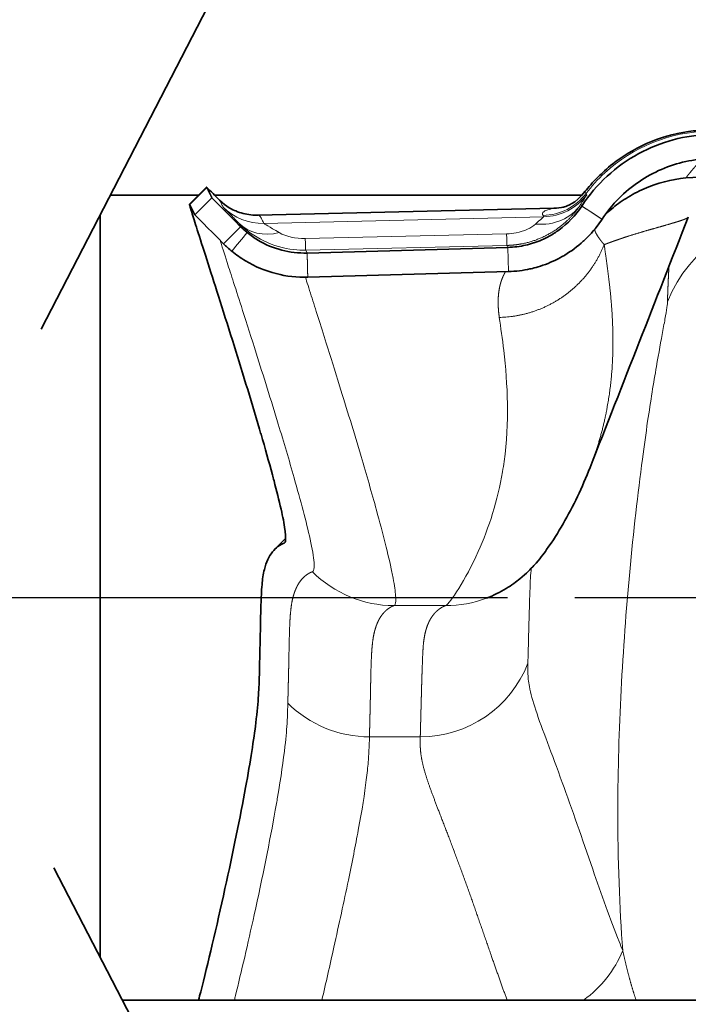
# Model space of a CAD drawing. Header units: millimetres. Extents: x 0 to 5940, y 0 to 4200.
# Tile 24 of 49: x 3108 to 3158, y 2378 to 2451. Entities that reach past the tile are written whole.
import ezdxf

# ---------------------------------------------------------------- set-up
doc = ezdxf.new("R2010")
doc.units = ezdxf.units.MM
doc.header["$LTSCALE"] = 10
doc.linetypes.add('CHAIN', pattern=[0.3543, 0.2362, -0.0295, 0.0591, -0.0295])
doc.linetypes.add('DOUBLE_DASH_CHAIN', pattern=[1.2403, 0.6614, -0.0827, 0.1654, -0.0827, 0.1654, -0.0827])
doc.layers.add('Piano di lavoro(ISO)', color=7, linetype='DOUBLE_DASH_CHAIN', lineweight=25)
doc.layers.add('Spigoli visibili(ISO)', color=7, linetype='Continuous', lineweight=35)
doc.layers.add('Quote(ISO)', color=7, linetype='Continuous', lineweight=25, true_color=0x80ff00)
doc.layers.add('Spigoli tangenti visibili(ISO)', color=7, linetype='Continuous', lineweight=15, true_color=0x00803f)
doc.styles.add('Corrente-BSI', font='arial.ttf')
doc.dimstyles.new('DEFAULT-ISO', dxfattribs={"dimscale": 10, "dimtxt": 3.5, "dimasz": 2.5, "dimexe": 1, "dimexo": 1, "dimgap": 0.762, "dimtad": 1, "dimtoh": 1, "dimrnd": 1e-08, "dimtxsty": 'Corrente-BSI', "dimcen": 0.09, "dimdle": 10, "dimclrd": 7, "dimclre": 7, "dimclrt": 7, "dimazin": 2, "dimtfac": 0.571429, "dimtmove": 0, "dimatfit": 3, "dimfxl": 1, "dimtolj": 1, "dimlwd": 5, "dimlwe": 5, "dimarcsym": 0})

# ---------------------------------------------------------------- blocks, each defined once
blk = doc.blocks.new('*D18')
at = {"layer": 'Defpoints', "color": 0, "linetype": 'Continuous', "transparency": 16777216}
for p in [(1837.703, 3185.97), (4055.303, 1493.22), (1837.703, 973.22)]:
    blk.add_point(p, dxfattribs=at)
at = {"layer": 'Quote(ISO)', "color": 7, "linetype": 'Continuous', "lineweight": 5, "transparency": 16777216}
for p, q in [((1837.703, 3175.97), (1837.703, 963.22)), ((4055.303, 1483.22), (4055.303, 963.22)), ((4030.303, 973.22), (1862.703, 973.22))]:
    blk.add_line(p, q, dxfattribs=at)
at = {"layer": 'Quote(ISO)', "color": 7, "linetype": 'Continuous', "transparency": 16777216}
for points in [[(1862.703, 977.387), (1862.703, 969.054), (1837.703, 973.22)], [(4030.303, 977.387), (4030.303, 969.054), (4055.303, 973.22)]]:
    blk.add_solid(points, dxfattribs=at)
at = {"layer": 'Quote(ISO)', "color": 7, "linetype": 'Continuous', "lineweight": 9, "transparency": 16777216, "insert": (2893.907, 1016.58), "char_height": 35, "attachment_point": 1, "style": 'Corrente-BSI'}
blk.add_mtext('\\A1;2218', dxfattribs=at)

msp = doc.modelspace()

# ---------------------------------------------------------------- linework, layer by layer
at = {"layer": 'Piano di lavoro(ISO)', "linetype": 'CHAIN', "ltscale": 17.075924}
msp.add_line((1772.703, 2407.97), (3772.359, 2407.97), dxfattribs=at)
at = {"layer": 'Spigoli tangenti visibili(ISO)'}
for p, q in [((3120.364, 2437.274), (3121.637, 2438.546)), ((3120.751, 2436.501), (3122.024, 2437.774)), ((3149.949, 2437.992), (3149.898, 2438.093)), ((3125.478, 2436.473), (3147.485, 2436.992)), ((3149.288, 2436.973), (3149.288, 2436.973)), ((3149.584, 2437.158), (3149.513, 2437.299)), ((3146.743, 2436.355), (3125.89, 2435.863)), ((3146.743, 2436.355), (3146.692, 2436.456)), ((3122.889, 2434.346), (3124.162, 2435.618)), ((3128.978, 2434.73), (3143.973, 2435.084)), ((3123.666, 2433.983), (3123.666, 2433.983)), ((3129.012, 2433.868), (3144.007, 2434.221)), ((3129.12, 2433.653), (3129.012, 2433.868)), ((3144.082, 2434.072), (3144.007, 2434.221)), ((3144.124, 2432.272), (3144.082, 2434.072)), ((3127.393, 2412.017), (3127.468, 2412.092)), ((3139.435, 2407.371), (3135.59, 2407.371)), ((3133.758, 2397.59), (3137.547, 2397.59))]:
    msp.add_line(p, q, dxfattribs=at)
for centre, major_axis, ratio, start_param, end_param in [((3146.602, 2440.591), (-3.69, -1.883), 0.997911, 1.121664, 2.02045), ((3146.653, 2440.49), (-3.69, -1.883), 0.997911, 1.121677, 2.02046), ((3125.792, 2440.012), (-3.71, -1.861), 0.999919, 0.320074, 1.129271), ((3125.38, 2440.622), (-1.586, -3.835), 0.999596, 0, 0.415814), ((3146.058, 2439.567), (-3.515, 2.175), 0.877273, 2.085564, 3.1111), ((3147.387, 2441.141), (1.058, -4.013), 0.998781, 6.04858, 6.23794), ((3165.288, 2426.397), (-9.998, 0.256), 0.998039, 4.658773, 5.938755), ((3126.963, 2438.793), (-2.951, -2.897), 0.797689, 0.00954, 0.928132), ((3135.497, 2430.296), (9.607, -5.567), 0.003634, 3.147134, 3.639055), ((3128.914, 2438.016), (0.098, -4.149), 0.005422, 5.626536, 6.271709), ((3143.909, 2438.37), (0.098, -4.149), 0.005422, 5.62654, 6.271702), ((3146.122, 2439.657), (-4.568, 3.779), 0.78005, 2.196568, 2.196578), ((3126.722, 2439.14), (-4.293, -4.089), 0.767632, 0.92451, 0.924532), ((3144.113, 2438.699), (-0.154, 5.943), 0.007734, 3.82189, 3.821895), ((3128.685, 2438.342), (-0.136, 5.949), 0.005324, 3.803763, 3.803776), ((3135.58, 2415.949), (-6.579, 5.517), 0.998288, 1.482258, 2.268912), ((3139.435, 2415.971), (3.044, -8.044), 0.999179, 5.921248, 6.283185), ((3137.545, 2406.174), (8.598, -0.228), 0.998005, 4.739012, 5.9397), ((3133.747, 2406.151), (-8.443, 1.574), 0.996707, 0.969476, 1.755799), ((3144.703, 2384.744), (-7.954, -3.273), 0.978867, 1.812821, 2.369183)]:
    msp.add_ellipse(centre, major_axis=major_axis, ratio=ratio, start_param=start_param, end_param=end_param, dxfattribs=at)
for points, degree, knots in [([(3159.014, 2442.748), (3156.176, 2442.681), (3153.376, 2441.549), (3151.29, 2439.624), (3150.782, 2439.156), (3150.316, 2438.643), (3149.898, 2438.093)], 3, [0, 0, 0, 0, 6.131852, 6.131852, 6.131852, 7.623493, 7.623493, 7.623493, 7.623493]), ([(3158.519, 2440.656), (3158.5, 2440.635), (3158.48, 2440.613), (3158.46, 2440.591), (3158.404, 2440.529), (3158.346, 2440.462), (3158.307, 2440.418), (3158.229, 2440.328), (3158.146, 2440.232), (3158.103, 2440.183), (3157.953, 2440.008), (3157.798, 2439.826), (3157.689, 2439.697), (3157.509, 2439.481), (3157.387, 2439.326), (3157.349, 2439.274), (3157.332, 2439.246), (3157.339, 2439.247)], 5, [120.122204, 120.122204, 120.122204, 120.122204, 120.122204, 120.122204, 123.370925, 123.370925, 123.370925, 128.802192, 128.802192, 128.802192, 134.232827, 134.232827, 134.232827, 147.676432, 147.676432, 147.676432, 158.556443, 158.556443, 158.556443, 158.556443, 158.556443, 158.556443]), ([(3149.898, 2438.093), (3149.896, 2438.097), (3149.895, 2438.1), (3149.893, 2438.104), (3149.869, 2438.152), (3149.846, 2438.199), (3149.837, 2438.227), (3149.833, 2438.24), (3149.831, 2438.249), (3149.835, 2438.253)], 3, [2.210175, 2.210175, 2.210175, 2.210175, 3.791906, 3.791906, 3.791906, 26.501749, 26.501749, 26.501749, 37.258455, 37.258455, 37.258455, 37.258455]), ([(3122.582, 2437.605), (3122.598, 2437.589), (3122.61, 2437.573), (3122.618, 2437.558), (3122.629, 2437.538), (3122.637, 2437.518), (3122.646, 2437.498), (3122.65, 2437.488), (3122.655, 2437.477), (3122.661, 2437.466), (3122.666, 2437.456), (3122.671, 2437.447), (3122.676, 2437.438), (3122.696, 2437.398), (3122.716, 2437.358), (3122.736, 2437.318), (3122.776, 2437.238), (3122.816, 2437.158), (3122.856, 2437.078)], 3, [279.738325, 279.738325, 279.738325, 279.738325, 285.685261, 285.685261, 285.685261, 293.161083, 293.161083, 293.161083, 296.866655, 296.866655, 296.866655, 300.263124, 300.263124, 300.263124, 315.214766, 315.214766, 315.214766, 345.118052, 345.118052, 345.118052, 345.118052]), ([(3122.856, 2437.078), (3122.864, 2437.064), (3123.115, 2436.805), (3123.519, 2436.396), (3123.6, 2436.313), (3123.687, 2436.225), (3123.779, 2436.131), (3123.86, 2436.049), (3123.945, 2435.963), (3124.034, 2435.873)], 3, [25.290105, 25.290105, 25.290105, 25.290105, 29.337242, 29.337242, 29.337242, 30.149977, 30.149977, 30.149977, 30.863176, 30.863176, 30.863176, 30.863176]), ([(3144.007, 2434.221), (3144.385, 2434.23), (3144.763, 2434.266), (3145.137, 2434.328), (3146.25, 2434.593), (3147.283, 2435.084), (3147.918, 2435.506), (3148.626, 2436.137), (3149.191, 2436.836), (3149.305, 2436.989), (3149.413, 2437.144), (3149.513, 2437.299)], 5, [1.795936, 1.795936, 1.795936, 1.795936, 1.795936, 1.795936, 4.384607, 4.384607, 4.384607, 9.625971, 9.625971, 9.625971, 11.062021, 11.062021, 11.062021, 11.062021, 11.062021, 11.062021]), ([(3146.692, 2436.456), (3146.666, 2436.509), (3146.641, 2436.561), (3146.649, 2436.613), (3146.656, 2436.662), (3146.691, 2436.711), (3146.777, 2436.761), (3146.841, 2436.798), (3146.933, 2436.836), (3147.055, 2436.874), (3147.177, 2436.913), (3147.334, 2436.952), (3147.485, 2436.992)], 3, [2.210175, 2.210175, 2.210175, 2.210175, 26.501749, 26.501749, 26.501749, 49.057758, 49.057758, 49.057758, 65.946131, 65.946131, 65.946131, 82.905181, 82.905181, 82.905181, 82.905181]), ([(3125.478, 2436.473), (3125.58, 2436.431), (3125.627, 2436.387), (3125.651, 2436.343), (3125.662, 2436.323), (3125.67, 2436.303), (3125.679, 2436.283), (3125.684, 2436.273), (3125.689, 2436.262), (3125.694, 2436.251), (3125.699, 2436.241), (3125.704, 2436.232), (3125.709, 2436.223), (3125.729, 2436.183), (3125.749, 2436.143), (3125.769, 2436.103), (3125.809, 2436.023), (3125.849, 2435.943), (3125.89, 2435.863)], 3, [269.217314, 269.217314, 269.217314, 269.217314, 285.685261, 285.685261, 285.685261, 293.161083, 293.161083, 293.161083, 296.867762, 296.867762, 296.867762, 300.263124, 300.263124, 300.263124, 315.214766, 315.214766, 315.214766, 345.118052, 345.118052, 345.118052, 345.118052]), ([(3157.516, 2436.338), (3157.515, 2436.335), (3157.514, 2436.332), (3157.512, 2436.328), (3157.492, 2436.3), (3157.445, 2436.267), (3157.383, 2436.233), (3157.193, 2436.147), (3156.901, 2436.046), (3156.706, 2435.985), (3156.459, 2435.913), (3156.179, 2435.832), (3156.157, 2435.825), (3155.996, 2435.778), (3155.823, 2435.728), (3155.675, 2435.684), (3155.381, 2435.599), (3155.068, 2435.509), (3154.916, 2435.466), (3154.42, 2435.326), (3153.894, 2435.175), (3153.523, 2435.064), (3153.044, 2434.912), (3152.567, 2434.751), (3152.453, 2434.712), (3152.251, 2434.643), (3152.051, 2434.572), (3151.95, 2434.536), (3151.747, 2434.464), (3151.547, 2434.39), (3151.447, 2434.352), (3151.347, 2434.315), (3151.249, 2434.277)], 5, [692.562308, 692.562308, 692.562308, 692.562308, 692.562308, 692.562308, 695.843851, 695.843851, 695.843851, 720.131561, 720.131561, 720.131561, 751.478564, 751.478564, 751.478564, 754.889477, 754.889477, 754.889477, 771.235807, 771.235807, 771.235807, 786.015281, 786.015281, 786.015281, 818.579904, 818.579904, 818.579904, 827.23694, 827.23694, 827.23694, 836.129519, 836.129519, 836.129519, 845.299589, 845.299589, 845.299589, 845.299589, 845.299589, 845.299589]), ([(3124.034, 2435.873), (3125.097, 2434.805), (3126.576, 2434.073), (3128.119, 2433.905), (3128.416, 2433.873), (3128.714, 2433.861), (3129.012, 2433.868)], 3, [10.530439, 10.530439, 10.530439, 10.530439, 18.028464, 18.028464, 18.028464, 19.468212, 19.468212, 19.468212, 19.468212]), ([(3143.973, 2435.084), (3144.219, 2435.089), (3144.464, 2435.116), (3144.698, 2435.161), (3145.301, 2435.278), (3145.821, 2435.532), (3146.128, 2435.812)], 3, [1.795936, 1.795936, 1.795936, 1.795936, 4.384609, 4.384609, 4.384609, 11.061939, 11.061939, 11.061939, 11.061939]), ([(3150.532, 2435.413), (3150.534, 2435.404), (3150.536, 2435.395), (3150.538, 2435.386), (3150.564, 2435.288), (3150.609, 2435.176), (3150.667, 2435.065), (3150.797, 2434.853), (3150.974, 2434.612), (3151.058, 2434.505), (3151.15, 2434.393), (3151.249, 2434.277)], 5, [34.58775, 34.58775, 34.58775, 34.58775, 34.58775, 34.58775, 37.263387, 37.263387, 37.263387, 62.456988, 62.456988, 62.456988, 81.152879, 81.152879, 81.152879, 81.152879, 81.152879, 81.152879]), ([(3129.512, 2409.895), (3129.593, 2409.921), (3129.626, 2410.03), (3129.637, 2410.205), (3129.644, 2410.309), (3129.642, 2410.436), (3129.631, 2410.583), (3129.598, 2411.016), (3129.49, 2411.618), (3129.336, 2412.322), (3129.057, 2413.6), (3128.628, 2415.202), (3128.145, 2416.9), (3127.777, 2418.194), (3127.375, 2419.548), (3126.964, 2420.901), (3126.418, 2422.699), (3125.857, 2424.497), (3125.322, 2426.186), (3124.967, 2427.31), (3124.623, 2428.385), (3124.304, 2429.381), (3124.065, 2430.125), (3123.84, 2430.824), (3123.635, 2431.463), (3123.461, 2432.004), (3123.3, 2432.501), (3123.157, 2432.947), (3122.934, 2433.644), (3122.751, 2434.215), (3122.631, 2434.604)], 3, [116.253041, 116.253041, 116.253041, 116.253041, 130.153805, 130.153805, 130.153805, 138.409537, 138.409537, 138.409537, 162.757538, 162.757538, 162.757538, 206.975347, 206.975347, 206.975347, 240.684704, 240.684704, 240.684704, 285.47727, 285.47727, 285.47727, 315.283997, 315.283997, 315.283997, 337.542148, 337.542148, 337.542148, 356.3391, 356.3391, 356.3391, 385.80385, 385.80385, 385.80385, 385.80385]), ([(3150.199, 2417.669), (3150.349, 2418.051), (3150.493, 2418.442), (3150.63, 2418.841), (3150.991, 2419.974), (3151.288, 2421.153), (3151.448, 2421.92), (3151.74, 2423.654), (3151.883, 2425.4), (3151.918, 2426.361), (3151.911, 2428.595), (3151.733, 2430.716), (3151.591, 2431.881), (3151.427, 2433.041), (3151.276, 2434.095), (3151.267, 2434.156), (3151.258, 2434.216), (3151.249, 2434.277)], 5, [186.767182, 186.767182, 186.767182, 186.767182, 186.767182, 186.767182, 204.595363, 204.595363, 204.595363, 236.467978, 236.467978, 236.467978, 275.931684, 275.931684, 275.931684, 329.515592, 329.515592, 329.515592, 332.828565, 332.828565, 332.828565, 332.828565, 332.828565, 332.828565]), ([(3155.963, 2430.006), (3155.967, 2430.13), (3155.97, 2430.252), (3155.974, 2430.375), (3155.982, 2430.62), (3155.991, 2430.866), (3155.996, 2430.989), (3156.011, 2431.363), (3156.028, 2431.74), (3156.04, 2431.979), (3156.055, 2432.269), (3156.071, 2432.562), (3156.073, 2432.597), (3156.075, 2432.631), (3156.077, 2432.666)], 5, [397.290256, 397.290256, 397.290256, 397.290256, 397.290256, 397.290256, 411.105049, 411.105049, 411.105049, 424.916787, 424.916787, 424.916787, 452.858302, 452.858302, 452.858302, 456.60789, 456.60789, 456.60789, 456.60789, 456.60789, 456.60789]), ([(3135.59, 2407.371), (3135.629, 2407.386), (3135.655, 2407.422), (3135.675, 2407.475), (3135.695, 2407.532), (3135.707, 2407.609), (3135.713, 2407.704), (3135.72, 2407.813), (3135.719, 2407.945), (3135.709, 2408.097), (3135.698, 2408.265), (3135.677, 2408.458), (3135.646, 2408.67), (3135.614, 2408.898), (3135.571, 2409.149), (3135.52, 2409.418), (3135.493, 2409.565), (3135.463, 2409.717), (3135.431, 2409.874), (3135.164, 2411.17), (3134.752, 2412.782), (3134.284, 2414.483), (3133.928, 2415.78), (3133.538, 2417.134), (3133.139, 2418.486), (3132.608, 2420.282), (3132.06, 2422.075), (3131.538, 2423.755), (3131.191, 2424.874), (3130.856, 2425.943), (3130.544, 2426.932), (3130.114, 2428.294), (3129.729, 2429.504), (3129.424, 2430.464), (3129.249, 2431.018), (3129.101, 2431.488), (3128.988, 2431.85)], 3, [116.253005, 116.253005, 116.253005, 116.253005, 122.996434, 122.996434, 122.996434, 130.153805, 130.153805, 130.153805, 138.409537, 138.409537, 138.409537, 147.559195, 147.559195, 147.559195, 157.398726, 157.398726, 157.398726, 162.757538, 162.757538, 162.757538, 206.975347, 206.975347, 206.975347, 240.684704, 240.684704, 240.684704, 285.47727, 285.47727, 285.47727, 315.283997, 315.283997, 315.283997, 356.3391, 356.3391, 356.3391, 379.986138, 379.986138, 379.986138, 379.986138]), ([(3143.904, 2432.266), (3143.89, 2432.243), (3143.876, 2432.22), (3143.862, 2432.197), (3143.833, 2432.146), (3143.805, 2432.095), (3143.791, 2432.067), (3143.763, 2432.011), (3143.735, 2431.954), (3143.722, 2431.925), (3143.695, 2431.865), (3143.669, 2431.804), (3143.657, 2431.775), (3143.632, 2431.712), (3143.609, 2431.647), (3143.598, 2431.616), (3143.576, 2431.552), (3143.556, 2431.487), (3143.546, 2431.456), (3143.527, 2431.392), (3143.51, 2431.328), (3143.501, 2431.295), (3143.476, 2431.196), (3143.454, 2431.094), (3143.44, 2431.025), (3143.402, 2430.815), (3143.375, 2430.594), (3143.362, 2430.442), (3143.341, 2430.054), (3143.351, 2429.641), (3143.368, 2429.386), (3143.396, 2429.124), (3143.435, 2428.853)], 5, [20.502781, 20.502781, 20.502781, 20.502781, 20.502781, 20.502781, 23.600779, 23.600779, 23.600779, 26.995348, 26.995348, 26.995348, 30.389918, 30.389918, 30.389918, 33.825049, 33.825049, 33.825049, 37.263387, 37.263387, 37.263387, 40.412587, 40.412587, 40.412587, 43.561788, 43.561788, 43.561788, 49.860188, 49.860188, 49.860188, 62.456988, 62.456988, 62.456988, 81.152879, 81.152879, 81.152879, 81.152879, 81.152879, 81.152879]), ([(3152.636, 2381.655), (3152.395, 2384.825), (3152.259, 2388.432), (3152.266, 2392.225), (3152.277, 2398.002), (3152.623, 2404.209), (3153.15, 2409.877), (3153.429, 2412.882), (3153.757, 2415.736), (3154.095, 2418.297), (3154.225, 2419.279), (3154.357, 2420.219), (3154.488, 2421.108), (3154.712, 2422.627), (3154.934, 2423.999), (3155.139, 2425.189), (3155.318, 2426.228), (3155.484, 2427.128), (3155.622, 2427.871), (3155.7, 2428.287), (3155.768, 2428.654), (3155.823, 2428.968), (3155.878, 2429.282), (3155.92, 2429.543), (3155.943, 2429.75), (3155.952, 2429.828), (3155.958, 2429.899), (3155.961, 2429.961), (3155.962, 2429.976), (3155.962, 2429.991), (3155.963, 2430.006)], 3, [386.481253, 386.481253, 386.481253, 386.481253, 428.066797, 428.066797, 428.066797, 491.400638, 491.400638, 491.400638, 524.973076, 524.973076, 524.973076, 537.845377, 537.845377, 537.845377, 559.839566, 559.839566, 559.839566, 579.029337, 579.029337, 579.029337, 589.784173, 589.784173, 589.784173, 600.539009, 600.539009, 600.539009, 604.633663, 604.633663, 604.633663, 605.646857, 605.646857, 605.646857, 605.646857]), ([(3139.435, 2407.371), (3139.596, 2407.439), (3139.971, 2407.937), (3140.417, 2408.651), (3140.871, 2409.378), (3141.392, 2410.335), (3141.87, 2411.404), (3142.661, 2413.171), (3143.314, 2415.243), (3143.673, 2417.341), (3143.717, 2417.601), (3143.757, 2417.861), (3143.794, 2418.122), (3144.195, 2421.003), (3144.058, 2423.903), (3143.765, 2426.386), (3143.662, 2427.267), (3143.543, 2428.097), (3143.435, 2428.853)], 3, [115.847398, 115.847398, 115.847398, 115.847398, 146.675653, 146.675653, 146.675653, 178.085583, 178.085583, 178.085583, 230.038618, 230.038618, 230.038618, 236.467978, 236.467978, 236.467978, 307.592562, 307.592562, 307.592562, 332.828565, 332.828565, 332.828565, 332.828565]), ([(3127.677, 2400.102), (3127.679, 2400.178), (3127.681, 2400.254), (3127.683, 2400.329), (3127.687, 2400.483), (3127.691, 2400.636), (3127.692, 2400.697), (3127.704, 2401.146), (3127.714, 2401.589), (3127.723, 2401.952), (3127.739, 2402.579), (3127.751, 2403.209), (3127.756, 2403.475), (3127.767, 2404.027), (3127.779, 2404.594), (3127.786, 2404.893), (3127.802, 2405.511), (3127.828, 2406.169), (3127.847, 2406.507), (3127.883, 2406.962), (3127.945, 2407.406), (3127.961, 2407.513), (3127.999, 2407.723), (3128.046, 2407.926), (3128.071, 2408.023), (3128.125, 2408.213), (3128.186, 2408.394), (3128.219, 2408.481), (3128.354, 2408.809), (3128.516, 2409.093), (3128.65, 2409.276), (3128.85, 2409.492), (3129.064, 2409.657), (3129.125, 2409.699), (3129.216, 2409.757), (3129.306, 2409.806), (3129.335, 2409.821), (3129.385, 2409.846), (3129.438, 2409.868), (3129.462, 2409.877), (3129.487, 2409.886), (3129.512, 2409.895)], 5, [421.679178, 421.679178, 421.679178, 421.679178, 421.679178, 421.679178, 430.174465, 430.174465, 430.174465, 439.055664, 439.055664, 439.055664, 481.536614, 481.536614, 481.536614, 512.669723, 512.669723, 512.669723, 545.789063, 545.789063, 545.789063, 578.900568, 578.900568, 578.900568, 589.700731, 589.700731, 589.700731, 600.190178, 600.190178, 600.190178, 610.675328, 610.675328, 610.675328, 640.950076, 640.950076, 640.950076, 652.992637, 652.992637, 652.992637, 658.702659, 658.702659, 658.702659, 663.058372, 663.058372, 663.058372, 663.058372, 663.058372, 663.058372]), ([(3145.564, 2403.07), (3145.566, 2403.133), (3145.568, 2403.196), (3145.569, 2403.259), (3145.571, 2403.321), (3145.573, 2403.384), (3145.574, 2403.447), (3145.577, 2403.571), (3145.581, 2403.696), (3145.584, 2403.819), (3145.59, 2404.066), (3145.597, 2404.311), (3145.603, 2404.554), (3145.609, 2404.798), (3145.616, 2405.039), (3145.622, 2405.281), (3145.625, 2405.402), (3145.629, 2405.522), (3145.632, 2405.643), (3145.644, 2406.086), (3145.655, 2406.529), (3145.668, 2406.98), (3145.674, 2407.215), (3145.682, 2407.454), (3145.69, 2407.699), (3145.698, 2407.944), (3145.708, 2408.195), (3145.718, 2408.455), (3145.736, 2408.947), (3145.748, 2409.473), (3145.799, 2409.995), (3145.804, 2410.048), (3145.81, 2410.102), (3145.817, 2410.155)], 3, [492.614528, 492.614528, 492.614528, 492.614528, 496.861809, 496.861809, 496.861809, 501.10909, 501.10909, 501.10909, 509.603652, 509.603652, 509.603652, 526.563888, 526.563888, 526.563888, 543.557304, 543.557304, 543.557304, 552.054012, 552.054012, 552.054012, 583.18172, 583.18172, 583.18172, 599.411985, 599.411985, 599.411985, 615.64225, 615.64225, 615.64225, 646.364279, 646.364279, 646.364279, 649.528298, 649.528298, 649.528298, 649.528298]), ([(3133.758, 2397.59), (3133.76, 2397.666), (3133.762, 2397.741), (3133.764, 2397.817), (3133.768, 2397.97), (3133.772, 2398.123), (3133.774, 2398.184), (3133.785, 2398.633), (3133.795, 2399.076), (3133.805, 2399.439), (3133.815, 2399.873), (3133.824, 2400.309), (3133.826, 2400.382), (3133.831, 2400.648), (3133.836, 2400.915), (3133.84, 2401.109), (3133.85, 2401.59), (3133.86, 2402.082), (3133.867, 2402.381), (3133.882, 2403), (3133.909, 2403.657), (3133.928, 2403.995), (3133.964, 2404.448), (3134.026, 2404.89), (3134.043, 2404.997), (3134.08, 2405.206), (3134.127, 2405.407), (3134.152, 2405.504), (3134.206, 2405.693), (3134.267, 2405.872), (3134.3, 2405.959), (3134.434, 2406.286), (3134.596, 2406.568), (3134.73, 2406.75), (3134.93, 2406.966), (3135.143, 2407.131), (3135.205, 2407.174), (3135.296, 2407.232), (3135.386, 2407.281), (3135.415, 2407.296), (3135.465, 2407.321), (3135.517, 2407.344), (3135.54, 2407.354), (3135.565, 2407.363), (3135.59, 2407.371)], 5, [421.679177, 421.679177, 421.679177, 421.679177, 421.679177, 421.679177, 430.174465, 430.174465, 430.174465, 439.055664, 439.055664, 439.055664, 481.536614, 481.536614, 481.536614, 490.033773, 490.033773, 490.033773, 512.669723, 512.669723, 512.669723, 545.789063, 545.789063, 545.789063, 578.900568, 578.900568, 578.900568, 589.700731, 589.700731, 589.700731, 600.190178, 600.190178, 600.190178, 610.675328, 610.675328, 610.675328, 640.950076, 640.950076, 640.950076, 652.992637, 652.992637, 652.992637, 658.702659, 658.702659, 658.702659, 663.058372, 663.058372, 663.058372, 663.058372, 663.058372, 663.058372]), ([(3137.547, 2397.59), (3137.551, 2397.742), (3137.555, 2397.892), (3137.559, 2398.042), (3137.566, 2398.34), (3137.574, 2398.634), (3137.578, 2398.782), (3137.588, 2399.148), (3137.597, 2399.511), (3137.603, 2399.729), (3137.616, 2400.211), (3137.629, 2400.696), (3137.636, 2400.962), (3137.65, 2401.509), (3137.667, 2402.07), (3137.677, 2402.364), (3137.699, 2402.953), (3137.723, 2403.578), (3137.735, 2403.89), (3137.755, 2404.294), (3137.8, 2404.694), (3137.811, 2404.779), (3137.835, 2404.949), (3137.865, 2405.116), (3137.881, 2405.198), (3137.916, 2405.36), (3137.957, 2405.516), (3137.979, 2405.593), (3138.06, 2405.855), (3138.157, 2406.097), (3138.236, 2406.258), (3138.407, 2406.554), (3138.603, 2406.798), (3138.707, 2406.907), (3138.912, 2407.092), (3139.126, 2407.23), (3139.229, 2407.286), (3139.333, 2407.333), (3139.435, 2407.371)], 5, [492.614528, 492.614528, 492.614528, 492.614528, 492.614528, 492.614528, 509.603652, 509.603652, 509.603652, 526.563888, 526.563888, 526.563888, 552.054012, 552.054012, 552.054012, 583.18172, 583.18172, 583.18172, 615.64225, 615.64225, 615.64225, 646.364279, 646.364279, 646.364279, 654.794083, 654.794083, 654.794083, 663.216539, 663.216539, 663.216539, 671.646338, 671.646338, 671.646338, 692.6924, 692.6924, 692.6924, 713.738462, 713.738462, 713.738462, 733.288713, 733.288713, 733.288713, 733.288713, 733.288713, 733.288713]), ([(3152.636, 2381.655), (3152.545, 2381.875), (3152.454, 2382.099), (3152.362, 2382.327), (3151.701, 2383.981), (3151.043, 2385.852), (3150.392, 2387.731), (3149.615, 2389.976), (3148.843, 2392.219), (3148.13, 2394.174), (3147.332, 2396.364), (3146.616, 2398.179), (3146.157, 2399.567), (3145.934, 2400.241), (3145.772, 2400.821), (3145.677, 2401.333), (3145.642, 2401.523), (3145.615, 2401.703), (3145.596, 2401.877), (3145.577, 2402.05), (3145.566, 2402.217), (3145.561, 2402.379), (3145.555, 2402.545), (3145.556, 2402.706), (3145.559, 2402.864), (3145.561, 2402.933), (3145.562, 2403.001), (3145.564, 2403.07)], 3, [285.803525, 285.803525, 285.803525, 285.803525, 291.059831, 291.059831, 291.059831, 329.190906, 329.190906, 329.190906, 374.759025, 374.759025, 374.759025, 425.790228, 425.790228, 425.790228, 450.59236, 450.59236, 450.59236, 459.777399, 459.777399, 459.777399, 468.954633, 468.954633, 468.954633, 478.385245, 478.385245, 478.385245, 482.471002, 482.471002, 482.471002, 482.471002]), ([(3123.696, 2377.97), (3123.724, 2378.08), (3123.751, 2378.192), (3123.779, 2378.305), (3124.213, 2380.069), (3124.705, 2382.177), (3125.175, 2384.322), (3125.777, 2387.066), (3126.336, 2389.835), (3126.744, 2392.122), (3126.803, 2392.454), (3126.859, 2392.776), (3126.912, 2393.088), (3127.169, 2394.596), (3127.35, 2395.856), (3127.465, 2396.879), (3127.549, 2397.626), (3127.599, 2398.249), (3127.629, 2398.798), (3127.649, 2399.173), (3127.66, 2399.515), (3127.67, 2399.846), (3127.673, 2399.932), (3127.675, 2400.017), (3127.677, 2400.102)], 3, [278.684505, 278.684505, 278.684505, 278.684505, 281.497352, 281.497352, 281.497352, 325.331717, 325.331717, 325.331717, 381.391193, 381.391193, 381.391193, 389.514505, 389.514505, 389.514505, 428.788675, 428.788675, 428.788675, 457.456827, 457.456827, 457.456827, 477.077052, 477.077052, 477.077052, 482.196342, 482.196342, 482.196342, 482.196342]), ([(3130.219, 2377.971), (3130.506, 2379.221), (3130.809, 2380.56), (3131.109, 2381.909), (3131.487, 2383.606), (3131.859, 2385.314), (3132.189, 2386.899), (3132.47, 2388.247), (3132.72, 2389.505), (3132.927, 2390.628), (3133.203, 2392.122), (3133.4, 2393.37), (3133.526, 2394.384), (3133.587, 2394.876), (3133.632, 2395.315), (3133.665, 2395.714), (3133.681, 2395.915), (3133.695, 2396.106), (3133.706, 2396.29), (3133.729, 2396.663), (3133.741, 2397.003), (3133.751, 2397.334), (3133.754, 2397.42), (3133.756, 2397.505), (3133.758, 2397.59)], 3, [297.76769, 297.76769, 297.76769, 297.76769, 325.331717, 325.331717, 325.331717, 360.019475, 360.019475, 360.019475, 389.514505, 389.514505, 389.514505, 428.788675, 428.788675, 428.788675, 447.829937, 447.829937, 447.829937, 457.456827, 457.456827, 457.456827, 477.077052, 477.077052, 477.077052, 482.196341, 482.196341, 482.196341, 482.196341]), ([(3144.015, 2377.97), (3143.7, 2378.818), (3143.385, 2379.698), (3143.07, 2380.599), (3142.29, 2382.855), (3141.514, 2385.104), (3141.054, 2386.408), (3140.096, 2389.034), (3139.224, 2391.292), (3138.802, 2392.359), (3138.267, 2393.751), (3137.903, 2394.889), (3137.804, 2395.235), (3137.696, 2395.678), (3137.624, 2396.086), (3137.608, 2396.194), (3137.579, 2396.404), (3137.561, 2396.607), (3137.553, 2396.707), (3137.54, 2396.949), (3137.538, 2397.182), (3137.54, 2397.319), (3137.543, 2397.455), (3137.547, 2397.59)], 5, [298.387535, 298.387535, 298.387535, 298.387535, 298.387535, 298.387535, 329.190906, 329.190906, 329.190906, 374.759025, 374.759025, 374.759025, 425.790228, 425.790228, 425.790228, 450.59236, 450.59236, 450.59236, 459.777399, 459.777399, 459.777399, 468.954633, 468.954633, 468.954633, 482.471002, 482.471002, 482.471002, 482.471002, 482.471002, 482.471002])]:
    msp.add_open_spline(points, degree=degree, knots=knots, dxfattribs=at)
for points, degree in [([(3149.513, 2437.299), (3149.795, 2437.752), (3149.957, 2437.977), (3149.949, 2437.992)], 3), ([(3147.485, 2436.992), (3147.487, 2436.993), (3147.488, 2436.993), (3147.49, 2436.993)], 3), ([(3151.087, 2436.168), (3150.786, 2436.366), (3150.486, 2436.564), (3150.185, 2436.762), (3149.885, 2436.96), (3149.584, 2437.158)], 5), ([(3125.475, 2436.473), (3125.476, 2436.473), (3125.477, 2436.473), (3125.478, 2436.473)], 3), ([(3146.128, 2435.812), (3146.52, 2436.17), (3146.748, 2436.346), (3146.743, 2436.355)], 3), ([(3124.162, 2435.618), (3124.108, 2435.725), (3124.064, 2435.814), (3124.034, 2435.873)], 3), ([(3123.505, 2433.787), (3123.886, 2434.25), (3124.268, 2434.713), (3124.649, 2435.176)], 3), ([(3127.044, 2435.172), (3127.534, 2434.883), (3128.257, 2434.713), (3128.978, 2434.73)], 3), ([(3151.249, 2434.277), (3150.509, 2432.41), (3149.218, 2430.757), (3147.459, 2429.536), (3145.453, 2428.901), (3143.435, 2428.853)], 5), ([(3129.162, 2431.853), (3129.153, 2432.213), (3129.145, 2432.573), (3129.136, 2432.933), (3129.128, 2433.293), (3129.12, 2433.653)], 5), ([(3129.149, 2432.405), (3129.149, 2432.405), (3129.149, 2432.405), (3129.149, 2432.405), (3129.149, 2432.405), (3129.149, 2432.405)], 5), ([(3153.622, 2377.97), (3153.408, 2378.623), (3153.199, 2379.321), (3153, 2380.061), (3152.812, 2380.841), (3152.636, 2381.655)], 5)]:
    msp.add_open_spline(points, degree=degree, dxfattribs=at)
at = {"layer": 'Spigoli visibili(ISO)'}
for p, q in [((3109.29, 2427.989), (3133.226, 2474.304)), ((3157.339, 2439.247), (3157.339, 2439.247)), ((3120.349, 2437.293), (3121.622, 2438.566)), ((3114.448, 2437.97), (3121.026, 2437.97)), ((3121.926, 2437.97), (3121.926, 2437.97)), ((3122.219, 2437.97), (3149.594, 2437.97)), ((3125.475, 2436.473), (3147.49, 2436.993)), ((3149.299, 2436.988), (3149.299, 2436.988)), ((3113.703, 2381.154), (3113.703, 2436.528)), ((3153.363, 2435.01), (3153.363, 2435.011)), ((3144.082, 2434.072), (3129.12, 2433.653)), ((3144.124, 2432.272), (3129.162, 2431.853)), ((3151.705, 2430.747), (3151.705, 2430.747)), ((3150.199, 2417.669), (3150.199, 2417.669)), ((3133.894, 2342.087), (3110.249, 2387.837)), ((3170.203, 2377.97), (3115.349, 2377.97))]:
    msp.add_line(p, q, dxfattribs=at)
for centre, major_axis, ratio, start_param, end_param in [((3124.145, 2435.652), (2.121, -2.122), 0.003994, 3.153641, 4.724391), ((3125.38, 2440.621), (-1.618, -3.821), 0.999596, 0.00837, 0.008402), ((3122.872, 2434.38), (2.121, -2.122), 0.003994, 3.153642, 4.724392)]:
    msp.add_ellipse(centre, major_axis=major_axis, ratio=ratio, start_param=start_param, end_param=end_param, dxfattribs=at)
for points, degree, knots in [([(3149.836, 2438.254), (3150.074, 2438.555), (3150.374, 2438.908), (3151.079, 2439.616), (3151.452, 2439.956), (3152.573, 2440.833), (3153.434, 2441.379), (3155.352, 2442.23), (3156.421, 2442.549), (3157.983, 2442.775), (3158.453, 2442.815), (3158.925, 2442.826)], 3, [0, 0, 0, 0, 0.303928, 0.303928, 0.542042, 0.542042, 0.913934, 0.913934, 1.27917, 1.27917, 1.432592, 1.432592, 1.432592, 1.432592]), ([(3159.141, 2442.496), (3158.215, 2442.471), (3157.295, 2442.336), (3155.505, 2441.854), (3154.639, 2441.508), (3152.974, 2440.6), (3152.182, 2440.034), (3150.754, 2438.719), (3150.121, 2437.976), (3149.584, 2437.158)], 3, [0, 0, 0, 0, 0.292511, 0.292511, 0.583901, 0.583901, 0.88489, 0.88489, 1.183246, 1.183246, 1.183246, 1.183246]), ([(3159.183, 2440.697), (3157.937, 2440.662), (3156.693, 2440.392), (3155.525, 2439.891), (3154.361, 2439.392), (3153.272, 2438.661), (3152.343, 2437.721), (3151.88, 2437.252), (3151.457, 2436.732), (3151.087, 2436.168)], 3, [0.000001, 0.000001, 0.000001, 0.000001, 6.683264, 6.683264, 6.683264, 13.340628, 13.340628, 13.340628, 16.655873, 16.655873, 16.655873, 16.655873]), ([(3157.339, 2439.247), (3156.265, 2439.15), (3155.195, 2438.873), (3153.75, 2438.239), (3153.299, 2437.998), (3152.489, 2437.483), (3152.121, 2437.21), (3151.623, 2436.789), (3151.464, 2436.645), (3151.317, 2436.504)], 3, [0, 0, 0, 0, 0.3245479, 0.3245479, 0.4792215, 0.4792215, 0.6210803, 0.6210803, 0.6924352, 0.6924352, 0.6924352, 0.6924352]), ([(3122.024, 2437.774), (3122.02, 2437.783), (3122.015, 2437.792), (3122.01, 2437.802), (3122.005, 2437.812), (3122, 2437.822), (3121.994, 2437.834), (3121.987, 2437.848), (3121.98, 2437.863), (3121.972, 2437.878), (3121.964, 2437.894), (3121.957, 2437.909), (3121.949, 2437.925), (3121.938, 2437.945), (3121.928, 2437.967), (3121.917, 2437.988), (3121.913, 2437.995), (3121.91, 2438.003), (3121.906, 2438.01), (3121.899, 2438.024), (3121.892, 2438.037), (3121.885, 2438.051), (3121.874, 2438.074), (3121.862, 2438.097), (3121.851, 2438.12), (3121.839, 2438.143), (3121.827, 2438.167), (3121.816, 2438.189), (3121.81, 2438.202), (3121.804, 2438.214), (3121.798, 2438.226), (3121.792, 2438.238), (3121.785, 2438.25), (3121.78, 2438.261), (3121.777, 2438.267), (3121.774, 2438.274), (3121.771, 2438.279), (3121.768, 2438.286), (3121.764, 2438.292), (3121.761, 2438.298), (3121.758, 2438.304), (3121.756, 2438.31), (3121.753, 2438.315), (3121.751, 2438.319), (3121.747, 2438.327), (3121.745, 2438.331), (3121.736, 2438.349), (3121.727, 2438.367), (3121.718, 2438.385), (3121.716, 2438.388), (3121.713, 2438.394), (3121.711, 2438.398), (3121.708, 2438.402), (3121.706, 2438.407), (3121.704, 2438.411), (3121.699, 2438.42), (3121.695, 2438.428), (3121.691, 2438.436), (3121.687, 2438.444), (3121.684, 2438.452), (3121.68, 2438.46), (3121.678, 2438.463), (3121.676, 2438.467), (3121.675, 2438.471), (3121.674, 2438.473), (3121.672, 2438.477), (3121.671, 2438.48), (3121.67, 2438.481), (3121.67, 2438.482), (3121.669, 2438.483), (3121.661, 2438.503), (3121.653, 2438.524), (3121.637, 2438.546)], 3, [0, 0, 0, 0, 4.10975, 4.10975, 4.10975, 8.213601, 8.213601, 8.213601, 13.192809, 13.192809, 13.192809, 18.172016, 18.172016, 18.172016, 24.566509, 24.566509, 24.566509, 26.814822, 26.814822, 26.814822, 30.961002, 30.961002, 30.961002, 37.984159, 37.984159, 37.984159, 45.007315, 45.007315, 45.007315, 49.054567, 49.054567, 49.054567, 53.101818, 53.101818, 53.101818, 55.382353, 55.382353, 55.382353, 58.025534, 58.025534, 58.025534, 60.48509, 60.48509, 60.48509, 62.470182, 62.470182, 62.470182, 70.71101, 70.71101, 70.71101, 72.389478, 72.389478, 72.389478, 74.431911, 74.431911, 74.431911, 78.516733, 78.516733, 78.516733, 82.409138, 82.409138, 82.409138, 84.355344, 84.355344, 84.355344, 85.435509, 85.435509, 85.435509, 85.896935, 85.896935, 85.896935, 96.037883, 96.037883, 96.037883, 96.037883]), ([(3148.199, 2437.063), (3148.199, 2437.063), (3148.229, 2437.071), (3148.47, 2437.161), (3149.071, 2437.29), (3149.835, 2438.254)], 3, [0.784463, 0.784463, 0.784463, 0.784463, 1.257094, 1.257094, 2.541859, 2.541859, 2.541859, 2.541859]), ([(3127.393, 2412.017), (3127.469, 2412.042), (3127.493, 2412.135), (3127.507, 2412.259), (3127.517, 2412.356), (3127.517, 2412.473), (3127.509, 2412.605), (3127.501, 2412.738), (3127.486, 2412.884), (3127.464, 2413.041), (3127.404, 2413.48), (3127.3, 2413.998), (3127.176, 2414.553), (3127.026, 2415.22), (3126.844, 2415.943), (3126.649, 2416.679), (3126.61, 2416.828), (3126.57, 2416.977), (3126.529, 2417.128), (3126.267, 2418.102), (3125.979, 2419.117), (3125.681, 2420.139), (3125.644, 2420.268), (3125.606, 2420.396), (3125.568, 2420.525), (3124.911, 2422.766), (3124.209, 2425.04), (3123.548, 2427.148), (3123.188, 2428.297), (3122.839, 2429.4), (3122.509, 2430.436), (3121.884, 2432.4), (3121.327, 2434.13), (3120.927, 2435.389), (3120.756, 2435.927), (3120.615, 2436.377), (3120.513, 2436.708), (3120.488, 2436.789), (3120.466, 2436.864), (3120.446, 2436.93), (3120.431, 2436.978), (3120.418, 2437.022), (3120.407, 2437.061), (3120.401, 2437.08), (3120.396, 2437.098), (3120.392, 2437.115), (3120.373, 2437.181), (3120.361, 2437.23), (3120.355, 2437.26), (3120.346, 2437.298), (3120.344, 2437.304), (3120.364, 2437.274)], 3, [0, 0, 0, 0, 9.489506, 9.489506, 9.489506, 16.879016, 16.879016, 16.879016, 24.268365, 24.268365, 24.268365, 45.0119, 45.0119, 45.0119, 69.959777, 69.959777, 69.959777, 75.000483, 75.000483, 75.000483, 107.591119, 107.591119, 107.591119, 111.685852, 111.685852, 111.685852, 183.000521, 183.000521, 183.000521, 221.839924, 221.839924, 221.839924, 295.48195, 295.48195, 295.48195, 326.970338, 326.970338, 326.970338, 334.770263, 334.770263, 334.770263, 340.44933, 340.44933, 340.44933, 343.164981, 343.164981, 343.164981, 353.939511, 353.939511, 353.939511, 367.649603, 367.649603, 367.649603, 367.649603]), ([(3120.751, 2436.501), (3120.749, 2436.507), (3120.746, 2436.512), (3120.743, 2436.518), (3120.737, 2436.529), (3120.731, 2436.542), (3120.728, 2436.548), (3120.721, 2436.562), (3120.713, 2436.579), (3120.708, 2436.588), (3120.699, 2436.606), (3120.69, 2436.624), (3120.685, 2436.633), (3120.674, 2436.655), (3120.663, 2436.678), (3120.656, 2436.69), (3120.644, 2436.716), (3120.631, 2436.741), (3120.625, 2436.753), (3120.611, 2436.78), (3120.598, 2436.807), (3120.591, 2436.82), (3120.577, 2436.848), (3120.564, 2436.875), (3120.557, 2436.889), (3120.546, 2436.911), (3120.535, 2436.932), (3120.532, 2436.939), (3120.524, 2436.953), (3120.517, 2436.968), (3120.514, 2436.975), (3120.506, 2436.991), (3120.499, 2437.004), (3120.495, 2437.012), (3120.49, 2437.023), (3120.485, 2437.033), (3120.483, 2437.036), (3120.48, 2437.042), (3120.477, 2437.048), (3120.474, 2437.053), (3120.468, 2437.067), (3120.461, 2437.08), (3120.456, 2437.091), (3120.449, 2437.104), (3120.442, 2437.117), (3120.44, 2437.121), (3120.438, 2437.126), (3120.435, 2437.131), (3120.434, 2437.134), (3120.43, 2437.142), (3120.426, 2437.149), (3120.423, 2437.155), (3120.418, 2437.164), (3120.413, 2437.173), (3120.411, 2437.178), (3120.408, 2437.185), (3120.405, 2437.192), (3120.404, 2437.194), (3120.402, 2437.198), (3120.4, 2437.203), (3120.398, 2437.207), (3120.392, 2437.221), (3120.386, 2437.235), (3120.38, 2437.247), (3120.373, 2437.26), (3120.364, 2437.274)], 5, [0, 0, 0, 0, 0, 0, 4.10975, 4.10975, 4.10975, 8.213601, 8.213601, 8.213601, 13.192804, 13.192804, 13.192804, 18.172007, 18.172007, 18.172007, 24.566495, 24.566495, 24.566495, 30.960983, 30.960983, 30.960983, 37.984138, 37.984138, 37.984138, 45.007294, 45.007294, 45.007294, 49.054551, 49.054551, 49.054551, 53.101809, 53.101809, 53.101809, 58.025542, 58.025542, 58.025542, 60.485101, 60.485101, 60.485101, 62.470564, 62.470564, 62.470564, 70.711394, 70.711394, 70.711394, 72.390263, 72.390263, 72.390263, 74.432696, 74.432696, 74.432696, 78.517518, 78.517518, 78.517518, 82.4099, 82.4099, 82.4099, 84.356095, 84.356095, 84.356095, 85.898279, 85.898279, 85.898279, 96.039335, 96.039335, 96.039335, 96.039335, 96.039335, 96.039335]), ([(3123.794, 2436.787), (3124.152, 2436.638), (3124.538, 2436.539), (3125.108, 2436.477), (3125.292, 2436.469), (3125.475, 2436.473)], 3, [0, 0, 0, 0, 0.1171862, 0.1171862, 0.1722643, 0.1722643, 0.1722643, 0.1722643]), ([(3149.584, 2437.158), (3149.107, 2436.432), (3148.525, 2435.84), (3147.885, 2435.374), (3147.651, 2435.203), (3147.408, 2435.049), (3147.159, 2434.912), (3146.788, 2434.708), (3146.403, 2434.54), (3146.004, 2434.408), (3146, 2434.407), (3145.997, 2434.406), (3145.993, 2434.405), (3145.771, 2434.332), (3145.568, 2434.278), (3145.378, 2434.235), (3145.189, 2434.192), (3144.98, 2434.153), (3144.742, 2434.123), (3144.549, 2434.098), (3144.282, 2434.077), (3144.082, 2434.072)], 3, [0, 0, 0, 0, 5.974493, 5.974493, 5.974493, 8.165888, 8.165888, 8.165888, 11.421074, 11.421074, 11.421074, 11.449259, 11.449259, 11.449259, 13.262973, 13.262973, 13.262973, 15.076687, 15.076687, 15.076687, 16.547914, 16.547914, 16.547914, 16.547914]), ([(3151.087, 2436.168), (3150.967, 2435.985), (3150.841, 2435.808), (3150.71, 2435.637), (3150.62, 2435.521), (3150.528, 2435.407), (3150.433, 2435.296), (3150.249, 2435.08), (3150.056, 2434.875), (3149.855, 2434.682), (3149.8, 2434.629), (3149.745, 2434.578), (3149.69, 2434.527), (3149.262, 2434.135), (3148.801, 2433.794), (3148.318, 2433.503), (3148.212, 2433.439), (3148.105, 2433.378), (3147.998, 2433.319), (3147.514, 2433.055), (3147.012, 2432.841), (3146.498, 2432.677), (3146.283, 2432.608), (3146.084, 2432.554), (3145.897, 2432.509), (3145.836, 2432.494), (3145.777, 2432.48), (3145.719, 2432.468), (3145.482, 2432.416), (3145.223, 2432.369), (3144.93, 2432.333), (3144.687, 2432.303), (3144.371, 2432.279), (3144.124, 2432.272)], 3, [0.000043, 0.000043, 0.000043, 0.000043, 1.214652, 1.214652, 1.214652, 2.042226, 2.042226, 2.042226, 3.6492, 3.6492, 3.6492, 4.084453, 4.084453, 4.084453, 7.435776, 7.435776, 7.435776, 8.168906, 8.168906, 8.168906, 11.452277, 11.452277, 11.452277, 12.824664, 12.824664, 12.824664, 13.266879, 13.266879, 13.266879, 15.081482, 15.081482, 15.081482, 16.589196, 16.589196, 16.589196, 16.589196]), ([(3124.162, 2435.618), (3124.24, 2435.54), (3124.32, 2435.464), (3124.484, 2435.315), (3124.567, 2435.244), (3124.649, 2435.176)], 3, [0, 0, 0, 0, 0.03328577, 0.03328577, 0.06743875, 0.06743875, 0.06743875, 0.06743875]), ([(3124.649, 2435.176), (3124.904, 2434.967), (3125.171, 2434.779), (3125.45, 2434.612), (3126.005, 2434.279), (3126.602, 2434.029), (3127.23, 2433.866), (3127.835, 2433.709), (3128.468, 2433.634), (3129.12, 2433.653)], 3, [0.000075, 0.000075, 0.000075, 0.000075, 2.56505, 2.56505, 2.56505, 7.687518, 7.687518, 7.687518, 12.614941, 12.614941, 12.614941, 12.614941]), ([(3122.889, 2434.346), (3122.988, 2434.247), (3123.089, 2434.151), (3123.295, 2433.963), (3123.4, 2433.873), (3123.505, 2433.787)], 3, [0, 0, 0, 0, 0.04197445, 0.04197445, 0.08456021, 0.08456021, 0.08456021, 0.08456021]), ([(3123.505, 2433.787), (3123.827, 2433.522), (3124.168, 2433.282), (3124.524, 2433.068), (3125.235, 2432.641), (3126.006, 2432.32), (3126.806, 2432.116), (3127.575, 2431.919), (3128.37, 2431.83), (3129.162, 2431.853)], 3, [0.000074, 0.000074, 0.000074, 0.000074, 2.56505, 2.56505, 2.56505, 7.687518, 7.687518, 7.687518, 12.615109, 12.615109, 12.615109, 12.615109]), ([(3150.199, 2417.669), (3149.616, 2416.181), (3148.937, 2414.766), (3147.815, 2412.816), (3147.44, 2412.21), (3146.718, 2411.207), (3146.464, 2410.861), (3145.773, 2410.101), (3145.458, 2409.772), (3144.693, 2409.144), (3144.347, 2408.889), (3143.514, 2408.381), (3143.012, 2408.129), (3142.478, 2407.927)], 3, [0, 0, 0, 0, 2.106275, 2.106275, 3.161731, 3.161731, 3.695449, 3.695449, 3.985668, 3.985668, 4.155337, 4.155337, 4.339844, 4.339844, 4.339844, 4.339844]), ([(3127.393, 2412.017), (3127.256, 2411.973), (3127.108, 2411.897), (3126.792, 2411.666), (3126.655, 2411.533), (3126.268, 2411.04), (3126.066, 2410.602), (3125.843, 2409.716), (3125.79, 2409.33), (3125.711, 2408.452), (3125.691, 2407.961), (3125.634, 2405.989), (3125.595, 2403.744), (3125.555, 2402.219)], 3, [-18.920863, -18.920863, -18.920863, -18.920863, -17.092515, -17.092515, -15.478039, -15.478039, -12.207455, -12.207455, -9.988866, -9.988866, -7.244393, -7.244393, 0, 0, 0, 0]), ([(3125.555, 2402.219), (3125.543, 2401.748), (3125.529, 2401.266), (3125.492, 2400.691), (3125.455, 2400.115), (3125.395, 2399.449), (3125.295, 2398.633), (3125.143, 2397.393), (3124.894, 2395.794), (3124.53, 2393.812), (3124.129, 2391.624), (3123.587, 2388.963), (3122.996, 2386.277), (3122.369, 2383.427), (3121.699, 2380.604), (3121.185, 2378.593), (3121.13, 2378.376), (3121.076, 2378.169), (3121.025, 2377.972)], 3, [0, 0, 0, 0, 38.716685, 38.716685, 38.716685, 77.457757, 77.457757, 77.457757, 136.256597, 136.256597, 136.256597, 201.137441, 201.137441, 201.137441, 269.943779, 269.943779, 269.943779, 277.3589, 277.3589, 277.3589, 277.3589])]:
    msp.add_open_spline(points, degree=degree, knots=knots, dxfattribs=at)
for points, degree in [([(3173.973, 2440.657), (3168.461, 2440.214), (3162.897, 2439.747), (3157.341, 2439.247)], 3), ([(3121.622, 2438.566), (3121.623, 2438.566), (3121.625, 2438.565), (3121.628, 2438.561), (3121.632, 2438.555), (3121.637, 2438.546)], 5), ([(3121.624, 2438.565), (3121.944, 2438.245), (3122.263, 2437.926), (3122.583, 2437.606)], 3), ([(3149.835, 2438.253), (3149.835, 2438.253), (3149.835, 2438.253), (3149.835, 2438.253)], 3), ([(3122.587, 2437.602), (3123.11, 2437.08), (3123.588, 2436.872), (3123.794, 2436.787)], 3), ([(3147.49, 2436.993), (3147.75, 2436.999), (3148.01, 2437.03), (3148.264, 2437.085)], 3), ([(3157.516, 2436.338), (3155.078, 2430.115), (3152.638, 2423.892), (3150.199, 2417.669)], 3), ([(3126.707, 2411.574), (3126.976, 2411.843), (3127.245, 2412.111), (3127.514, 2412.38)], 3)]:
    msp.add_open_spline(points, degree=degree, dxfattribs=at)

# ---------------------------------------------------------------- dimensions: what is measured, and where the dimension line sits
at = {"layer": 'Quote(ISO)', "color": 7, "linetype": 'Continuous', "lineweight": 9}
dim = msp.add_linear_dim(base=(1837.703, 973.22), p1=(4055.303, 1493.22), p2=(1837.703, 3185.97), angle=180, dimstyle='DEFAULT-ISO', override={"dimgap": 0.762, "dimtoh": 0, "dimdec": 0, "dimtol": 0, "dimlim": 0, "dimtp": 0, "dimtm": 0, "dimtdec": 0, "dimtofl": 0, "dimatfit": 1}, dxfattribs=at)
dim.commit()
dim.dimension.update_dxf_attribs({"geometry": '*D18', "text_midpoint": (2946.503, 973.22), "dimtype": 160})

doc.saveas('drawing.dxf')
